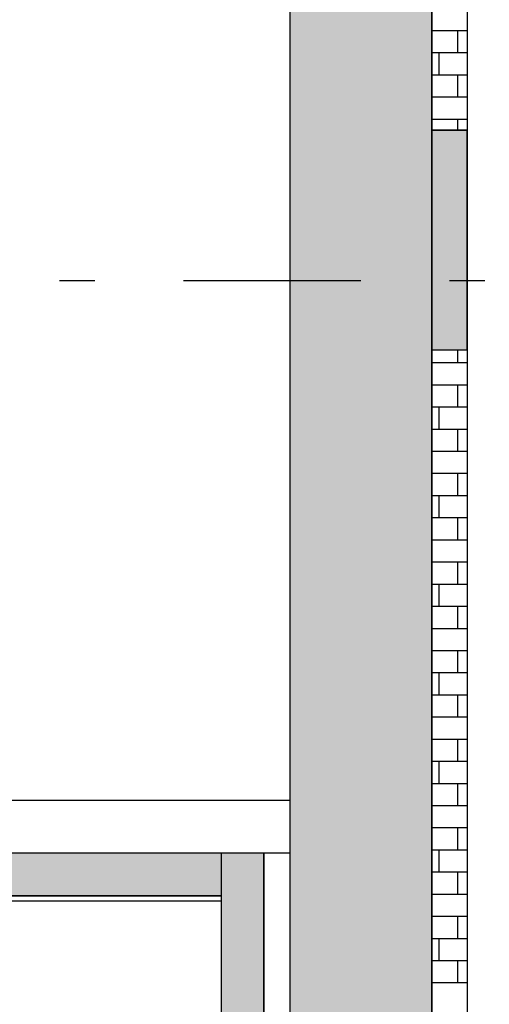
# Model space of a CAD drawing. Extents: x 2 to 87, y -108 to 11.
# Tile 185 of 210: x 48.87 to 50.19, y -26.45 to -23.67. Entities that reach past the tile are written whole.
import ezdxf

# ---------------------------------------------------------------- set-up
doc = ezdxf.new("R2010")
doc.units = 0
doc.header["$MEASUREMENT"] = 0
doc.linetypes.add('DASHDOT', pattern=[1, 0.5, -0.25, 0, -0.25])
for name, color, linetype in [('10', 7, 'CONTINUOUS'), ('13', 7, 'CONTINUOUS'), ('18', 7, 'CONTINUOUS'), ('2', 7, 'CONTINUOUS'), ('4', 7, 'CONTINUOUS'), ('5', 7, 'CONTINUOUS')]:
    doc.layers.add(name, color=color, linetype=linetype)

# ---------------------------------------------------------------- blocks, each defined once
blk = doc.blocks.new('*N23')
at = {"layer": '18', "color": 62, "linetype": 'Continuous'}
for p, q in [((50.0276, -23.9833), (50.1276, -23.9833)), ((50.0276, -23.9833), (50.0276, -24.6031)), ((50.1276, -23.9833), (50.1276, -24.6031)), ((50.0276, -24.6031), (50.1276, -24.6031))]:
    blk.add_line(p, q, dxfattribs=at)
for points in [[(50.0276, -23.9833), (50.0276, -23.9833), (50.1276, -23.9833)], [(50.0276, -23.9833), (50.0276, -24.6031), (50.1276, -24.6031)], [(50.0276, -23.9833), (50.1276, -23.9833), (50.1276, -24.6031)], [(50.0276, -24.6031), (50.0276, -24.6031), (50.1276, -24.6031)]]:
    blk.add_solid(points, dxfattribs=at)

msp = doc.modelspace()

# ---------------------------------------------------------------- linework, layer by layer
at = {"layer": '10', "color": 62, "linetype": 'Continuous'}
for p, q in [((47.5529, -25.874), (49.6276, -25.874)), ((49.6276, -26.024), (49.5535, -26.024))]:
    msp.add_line(p, q, dxfattribs=at)
at = {"layer": '13', "color": 62, "linetype": 'Continuous'}
for p, q in [((49.4335, -26.024), (47.586, -26.024)), ((49.5535, -26.024), (49.4335, -26.024)), ((49.5534, -33.394), (49.5535, -26.024)), ((47.586, -26.144), (49.4335, -26.144)), ((49.4335, -26.144), (49.4334, -33.274))]:
    msp.add_line(p, q, dxfattribs=at)
at = {"layer": '18', "color": 62, "linetype": 'Continuous'}
for p, q in [((49.6276, -9.9075), (49.6276, -47.6075)), ((50.0276, -9.9075), (50.0276, -47.6075)), ((50.1276, -23.7029), (50.0276, -23.7029)), ((50.1001, -23.7029), (50.1001, -23.7654)), ((50.1276, -23.7654), (50.0276, -23.7654)), ((50.0476, -23.7654), (50.0476, -23.8279)), ((50.1276, -23.8279), (50.0276, -23.8279)), ((50.1001, -23.8279), (50.1001, -23.8904)), ((50.1276, -23.8904), (50.0276, -23.8904)), ((50.1276, -23.9529), (50.0276, -23.9529)), ((50.1001, -23.9529), (50.1001, -23.9833)), ((50.1001, -24.6031), (50.1001, -24.6404)), ((50.1276, -24.6404), (50.0276, -24.6404)), ((50.1276, -24.7029), (50.0276, -24.7029)), ((50.1001, -24.7029), (50.1001, -24.7654)), ((50.1276, -24.7654), (50.0276, -24.7654)), ((50.0476, -24.7654), (50.0476, -24.8279)), ((50.1276, -24.8279), (50.0276, -24.8279)), ((50.1001, -24.8279), (50.1001, -24.8904)), ((50.1276, -24.8904), (50.0276, -24.8904)), ((50.1276, -24.9529), (50.0276, -24.9529)), ((50.1001, -24.9529), (50.1001, -25.0154)), ((50.1276, -25.0154), (50.0276, -25.0154)), ((50.0476, -25.0154), (50.0476, -25.0779)), ((50.1276, -25.0779), (50.0276, -25.0779)), ((50.1001, -25.0779), (50.1001, -25.1404)), ((50.1276, -25.1404), (50.0276, -25.1404)), ((50.1276, -25.2029), (50.0276, -25.2029)), ((50.1001, -25.2029), (50.1001, -25.2654)), ((50.1276, -25.2654), (50.0276, -25.2654)), ((50.0476, -25.2654), (50.0476, -25.3279)), ((50.1276, -25.3279), (50.0276, -25.3279)), ((50.1001, -25.3279), (50.1001, -25.3904)), ((50.1276, -25.3904), (50.0276, -25.3904)), ((50.1276, -25.4529), (50.0276, -25.4529)), ((50.1001, -25.4529), (50.1001, -25.5154)), ((50.1276, -25.5154), (50.0276, -25.5154)), ((50.0476, -25.5154), (50.0476, -25.5779)), ((50.1276, -25.5779), (50.0276, -25.5779)), ((50.1001, -25.5779), (50.1001, -25.6404)), ((50.1276, -25.6404), (50.0276, -25.6404)), ((50.1276, -25.7029), (50.0276, -25.7029)), ((50.1001, -25.7029), (50.1001, -25.7654)), ((50.1276, -25.7654), (50.0276, -25.7654)), ((50.0476, -25.7654), (50.0476, -25.8279)), ((50.1276, -25.8279), (50.0276, -25.8279)), ((50.1001, -25.8279), (50.1001, -25.8904)), ((50.1276, -25.8904), (50.0276, -25.8904)), ((50.1276, -25.9529), (50.0276, -25.9529)), ((50.1001, -25.9529), (50.1001, -26.0154)), ((49.4335, -26.024), (47.586, -26.024)), ((49.4335, -26.024), (49.4334, -33.3918)), ((49.5535, -26.024), (49.4335, -26.024)), ((49.4335, -26.024), (49.4335, -26.1439)), ((49.5535, -26.024), (49.5534, -33.3918)), ((50.1276, -26.0154), (50.0276, -26.0154)), ((50.0476, -26.0154), (50.0476, -26.0779)), ((50.1276, -26.0779), (50.0276, -26.0779)), ((50.1001, -26.0779), (50.1001, -26.1404)), ((49.4335, -26.144), (48.0898, -26.144)), ((49.4335, -26.1439), (49.4335, -26.144)), ((50.1276, -26.1404), (50.0276, -26.1404)), ((50.1276, -26.2029), (50.0276, -26.2029)), ((50.1001, -26.2029), (50.1001, -26.2654)), ((50.1276, -26.2654), (50.0276, -26.2654)), ((50.0476, -26.2654), (50.0476, -26.3279)), ((50.1276, -26.3279), (50.0276, -26.3279)), ((50.1001, -26.3279), (50.1001, -26.3904)), ((50.1276, -26.3904), (50.0276, -26.3904))]:
    msp.add_line(p, q, dxfattribs=at)
for p in [(49.4335, -26.024), (49.4335, -26.144), (49.4335, -26.144), (49.4335, -26.144), (49.4335, -26.144)]:
    msp.add_point(p, dxfattribs=at)
for points in [[(49.6276, -9.9075), (49.6276, -47.6075), (50.0276, -47.6075)], [(49.6276, -9.9075), (50.0276, -9.9075), (50.0276, -47.6075)], [(47.586, -26.024), (47.586, -26.024), (49.4335, -26.024)], [(47.586, -26.024), (47.586, -26.1439), (49.4335, -26.1439)], [(47.586, -26.024), (49.4335, -26.024), (49.4335, -26.1439)], [(49.4335, -26.024), (49.4334, -33.3918), (49.5534, -33.3918)], [(49.4335, -26.024), (49.4335, -26.024), (49.5535, -26.024)], [(49.4335, -26.024), (49.5535, -26.024), (49.5534, -33.3918)], [(47.586, -26.1439), (47.586, -26.144), (49.4335, -26.144)], [(47.586, -26.1439), (49.4335, -26.1439), (49.4335, -26.144)], [(47.586, -26.144), (47.586, -26.144), (49.4335, -26.144)], [(47.586, -26.144), (49.4335, -26.144), (49.4335, -26.144)], [(47.586, -26.144), (47.586, -26.144), (49.4335, -26.144)], [(47.586, -26.144), (49.4335, -26.144), (49.4335, -26.144)], [(47.586, -26.144), (48.0898, -26.144), (49.4335, -26.144)], [(47.586, -26.144), (49.4335, -26.144), (49.4335, -26.144)], [(48.0898, -26.144), (49.4335, -26.144), (49.4335, -26.144)]]:
    msp.add_solid(points, dxfattribs=at)
at = {"layer": '2', "color": 62, "linetype": 'Continuous'}
for p, q in [((50.0276, -91.1699), (50.0276, -9.9075)), ((49.6276, -10.3075), (49.6276, -48.8531)), ((50.1276, -19.9531), (50.1276, -23.9833)), ((50.1276, -23.9833), (50.0276, -23.9833)), ((50.0276, -23.9833), (50.0276, -24.6031)), ((50.1276, -24.6031), (50.1276, -23.9833)), ((50.0276, -24.6031), (50.1276, -24.6031)), ((50.1276, -24.6031), (50.1276, -28.6333))]:
    msp.add_line(p, q, dxfattribs=at)
at = {"layer": '4', "color": 62, "linetype": 'Continuous'}
msp.add_line((49.4335, -26.1591), (44.6535, -26.1591), dxfattribs=at)
at = {"layer": '5', "color": 7, "linetype": 'DASHDOT'}
for p, q in [((49.6276, -7.3075), (49.6276, -96.5075)), ((7.5276, -24.4075), (52.6276, -24.4075))]:
    msp.add_line(p, q, dxfattribs=at)

# ---------------------------------------------------------------- block references
at = {"layer": '18', "color": 62, "linetype": 'Continuous'}
msp.add_blockref('*N23', (0, 0), dxfattribs=at)

doc.saveas('drawing.dxf')
